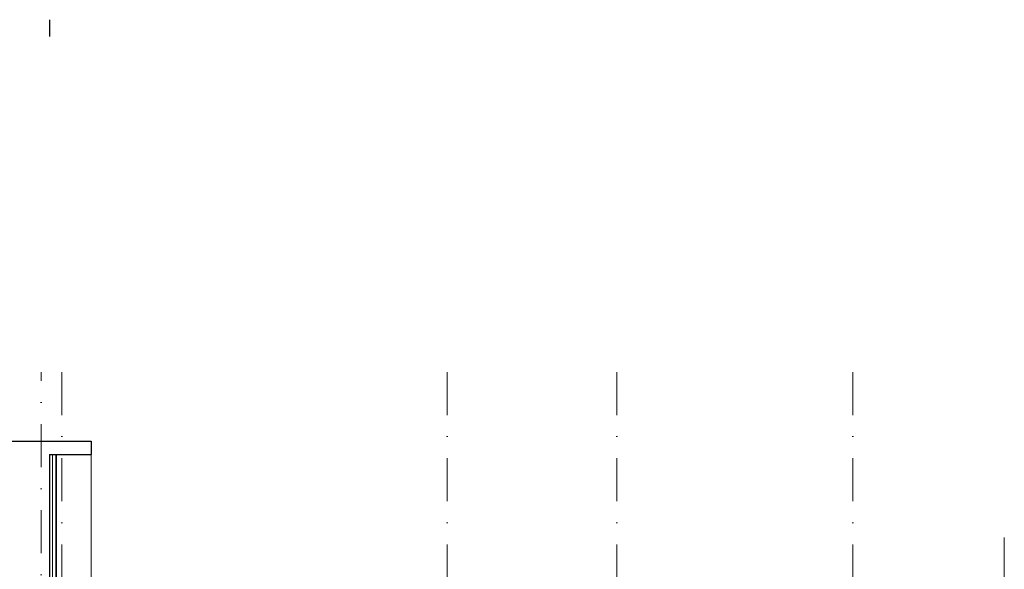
# Model space of a CAD drawing. Header units: millimetres. Extents: x 23192 to 177760, y -399809 to -79279.
# Tile 51 of 256: x 60781 to 62235, y -207872 to -207061. Entities that reach past the tile are written whole.
import ezdxf

# ---------------------------------------------------------------- set-up
doc = ezdxf.new("R2010")
doc.units = ezdxf.units.MM
doc.linetypes.add('DASHDOT', pattern=[25.4, 12.7, -6.35, 0, -6.35])
doc.layers.get('0').update_dxf_attribs({"lineweight": 0})
for name, color, linetype, lineweight in [('!! 0_ Istn-sciany', 3, 'Continuous', 30), ('!! 1_ tynk zewn  - nowy', 21, 'Continuous', 20), ('!! 2_ remont Ocieplenie', 4, 'ZIGZAG', 5), ('!! wymiary osi', 250, 'Continuous', 9), ('0-osie-liniA', 14, 'DASHDOT', 5)]:
    doc.layers.add(name, color=color, linetype=linetype, lineweight=lineweight)
doc.layers.add('!! 1_ widok', color=4, linetype='Continuous')
doc.linetypes.add('ZIGZAG', pattern='A,0.00254,-5.08,[131,ltypeshp.shx,S=5.08,R=0,X=-5.08,Y=0],-10.16,[131,ltypeshp.shx,S=5.08,R=180,X=5.08,Y=0],-5.08', length=20.32254)

# ---------------------------------------------------------------- blocks, each defined once
blk = doc.blocks.new('BLOK OSIE D-E PD')
at = {"layer": '!! 1_ widok'}
blk.add_lwpolyline([(60824.56735, -214006.53045), (60824.56735, -214031.53045)], dxfattribs=at)
at = {"layer": '0-osie-liniA', "ltscale": 5}
for points in [[(60812.06735, -216318.84626), (60812.06735, -214526.31528)], [(60842.56735, -214526.31528), (60842.56735, -216318.84626)], [(61412.06735, -214526.31528), (61412.06735, -216318.84626)], [(61662.56735, -214526.31528), (61662.56735, -216318.84626)], [(62011.06735, -214526.31528), (62011.06735, -216318.84626)]]:
    blk.add_lwpolyline(points, dxfattribs=at)

msp = doc.modelspace()

# ---------------------------------------------------------------- linework, layer by layer
at = {"layer": '!! 0_ Istn-sciany'}
for points in [[(57981.56735, -207682.84422), (60886.12655, -207682.84422)], [(60886.12655, -207682.84422), (60886.12655, -207702.84422)], [(60824.55256, -207702.84422), (60823.40359, -209256.97711)], [(60824.55256, -207702.84422), (60886.12655, -207702.84422)]]:
    msp.add_lwpolyline(points, dxfattribs=at)
at = {"layer": '!! 1_ tynk zewn  - nowy'}
for points in [[(60834.17095, -208176.9487), (60834.17095, -207702.84422)], [(60835.17095, -208176.94939), (60835.17095, -207702.84422)]]:
    msp.add_lwpolyline(points, dxfattribs=at)
at = {"layer": '!! 2_ remont Ocieplenie', "linetype": 'ZIGZAG', "ltscale": 0.75}
msp.add_lwpolyline([(60829.17095, -208176.94182), (60829.17095, -207702.84422)], dxfattribs=at)
at = {"layer": '!! wymiary osi'}
msp.add_lwpolyline([(60886.12655, -207702.84422), (60886.12655, -208176.97314)], dxfattribs=at)
msp.add_lwpolyline([(62234.66878, -207899.97711), (62234.66878, -207825.28885)])

# ---------------------------------------------------------------- block references
msp.add_blockref('BLOK OSIE D-E PD', (0, 6945.20117))

doc.saveas('drawing.dxf')
